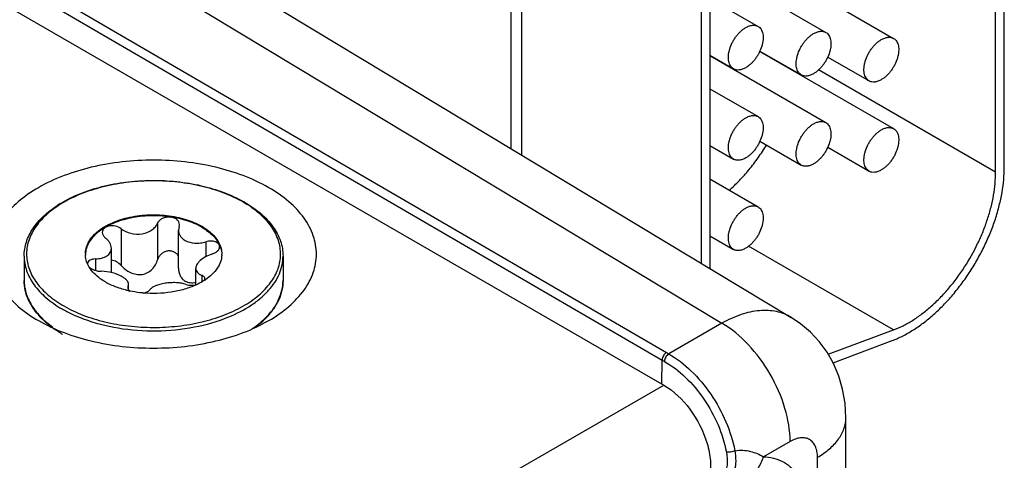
# Model space of a CAD drawing. Header units: inches. Extents: x 0 to 34, y 0 to 22.
# Tile 42 of 111: x 5.2 to 5.801, y 17.585 to 17.854. Entities that reach past the tile are written whole.
import ezdxf

# ---------------------------------------------------------------- set-up
doc = ezdxf.new("R2010")
doc.units = ezdxf.units.IN
doc.header["$LTSCALE"] = 1.87
doc.header["$MEASUREMENT"] = 0
doc.layers.get('0').update_dxf_attribs({"linetype": 'CONTINUOUS'})
doc.layers.add('02___PRT_ALL_AXES', color=7, linetype='CONTINUOUS')

msp = doc.modelspace()

# ---------------------------------------------------------------- linework, layer by layer
at = {"color": 7, "linetype": 'CONTINUOUS'}
for p, q in [((3.79081, 18.67207), (5.5934, 17.63128)), ((4.13582, 18.50105), (5.59501, 17.65105)), ((4.13319, 18.4965), (5.59237, 17.64651)), ((5.80123, 17.76427), (5.80123, 18.04962)), ((5.79592, 17.7612), (5.79592, 18.04656)), ((5.13103, 17.99832), (5.6712, 17.67258)), ((5.0894, 17.99438), (5.62894, 17.66902)), ((5.50684, 17.7717), (5.50684, 17.99372)), ((5.50025, 17.77567), (5.50025, 17.98454)), ((5.62144, 17.93189), (5.62144, 17.70258)), ((5.61614, 17.92883), (5.61614, 17.70578)), ((5.62144, 17.88752), (5.69232, 17.8466)), ((5.652, 17.89009), (5.73368, 17.84293)), ((5.62144, 17.86731), (5.65095, 17.85027)), ((5.652, 17.83498), (5.73368, 17.78782)), ((5.65209, 17.83519), (5.67732, 17.82062)), ((5.62144, 17.83267), (5.63595, 17.82429)), ((5.62144, 17.83241), (5.69232, 17.79149)), ((5.69345, 17.83152), (5.71868, 17.81695)), ((5.79592, 17.7612), (5.6878, 17.82363)), ((5.62144, 17.8122), (5.65095, 17.79516)), ((5.65209, 17.78008), (5.67732, 17.76551)), ((5.62144, 17.77756), (5.63595, 17.76918)), ((5.69345, 17.77641), (5.71868, 17.76184)), ((5.62144, 17.75709), (5.65095, 17.74005)), ((5.26222, 17.72673), (5.26222, 17.70435)), ((5.28457, 17.73019), (5.28457, 17.70781)), ((5.29768, 17.72816), (5.29731, 17.72592)), ((5.29731, 17.70268), (5.29731, 17.72592)), ((5.29768, 17.72816), (5.29787, 17.72928)), ((5.62144, 17.72245), (5.63595, 17.71407)), ((5.25633, 17.69992), (5.25633, 17.71469)), ((5.31404, 17.71872), (5.31404, 17.70964)), ((5.73368, 17.66496), (5.64513, 17.71609)), ((5.24664, 17.70829), (5.24664, 17.70123)), ((5.24287, 17.70314), (5.24171, 17.70535)), ((5.30785, 17.69243), (5.30785, 17.70252)), ((5.31156, 17.69824), (5.31156, 17.69433)), ((5.31318, 17.69526), (5.31342, 17.69616)), ((5.26651, 17.69127), (5.26632, 17.69058)), ((5.26651, 17.69127), (5.26688, 17.69266)), ((5.26651, 17.69127), (5.26651, 17.69)), ((5.26683, 17.68941), (5.26765, 17.68871)), ((5.26688, 17.68942), (5.26688, 17.69266)), ((5.21519, 17.67094), (5.22033, 17.66676)), ((5.62894, 17.66902), (5.59643, 17.65025)), ((5.69378, 17.65005), (5.73368, 17.66496)), ((5.69669, 17.64492), (5.73276, 17.6584)), ((5.59501, 17.65105), (5.59643, 17.65025)), ((5.59215, 17.632), (5.59237, 17.64651)), ((5.59237, 17.64651), (5.59382, 17.64569)), ((4.09256, 16.76471), (5.5934, 17.63128)), ((5.70452, 15.93692), (5.70452, 17.61127)), ((5.67052, 17.5968), (5.65427, 17.58742)), ((5.68722, 15.95534), (5.68722, 17.58716))]:
    msp.add_line(p, q, dxfattribs=at)
msp.add_lwpolyline([(5.70452, 17.61127), (5.70403, 17.62014), (5.70258, 17.62866), (5.70022, 17.63675), (5.69702, 17.64433), (5.69303, 17.65137), (5.68832, 17.65781), (5.68293, 17.66361), (5.67691, 17.66872), (5.6712, 17.67258)], dxfattribs=at)
for centre, radius, start, end in [((5.30063, 17.68002), 0.07254, 59.52563, 59.99895), ((5.30022, 17.6781), 0.07485, 59.99898, 60.46389), ((5.26156, 17.68213), 0.07015, 121.19974, 122.87612), ((5.26273, 17.68143), 0.07091, 120.11089, 121.8355), ((5.25436, 17.7112), 0.0139, 180.00434, 182.46404), ((5.30984, 17.7112), 0.01389, 357.5183, 0.00342), ((5.2438, 17.70536), 0.00201, 178.53931, 179.99593), ((5.29402, 17.72477), 0.03523, 303.02585, 304.06673), ((5.28085, 17.75046), 0.0632, 257.17636, 257.93979), ((5.23118, 17.69548), 0.0281, 193.92752, 195.55209), ((5.24815, 17.70599), 0.04841, 224.41047, 224.76894), ((5.24878, 17.70747), 0.04963, 224.95506, 227.39619), ((5.31475, 17.70816), 0.05058, 312.06022, 315.04315), ((5.26347, 17.7262), 0.07383, 239.49806, 239.99897)]:
    msp.add_arc(centre, radius, start, end, dxfattribs=at)
for points, knots in [([(5.64345, 17.84953), (5.64411, 17.84991), (5.64542, 17.85053), (5.64743, 17.85102), (5.64904, 17.85098), (5.65018, 17.85066), (5.65071, 17.85042), (5.65095, 17.85027)], [0, 0, 0, 0, 0.289326, 0.548705, 0.78167, 0.891839, 1, 1, 1, 1]), ([(5.63595, 17.82429), (5.63558, 17.82451), (5.63488, 17.82504), (5.63404, 17.82611), (5.63341, 17.82741), (5.633, 17.82893), (5.63282, 17.83061), (5.63286, 17.83243), (5.63314, 17.83436), (5.63381, 17.83705), (5.63488, 17.83972), (5.6363, 17.84226), (5.63753, 17.84407), (5.63888, 17.84574), (5.64033, 17.84723), (5.64184, 17.8485), (5.64291, 17.84922), (5.64345, 17.84953)], [0, 0, 0, 0, 0.04282, 0.08741, 0.135196, 0.187114, 0.243566, 0.304532, 0.36964, 0.438255, 0.58247, 0.656229, 0.729617, 0.801598, 0.871247, 0.937677, 1, 1, 1, 1]), ([(5.65095, 17.85027), (5.65132, 17.85006), (5.65202, 17.84952), (5.65287, 17.84846), (5.6535, 17.84715), (5.65391, 17.84564), (5.65409, 17.84396), (5.65404, 17.84213), (5.65377, 17.84021), (5.6531, 17.83751), (5.65202, 17.83485), (5.6506, 17.83231), (5.64938, 17.8305), (5.64803, 17.82883), (5.64658, 17.82734), (5.64506, 17.82606), (5.64399, 17.82535), (5.64345, 17.82504)], [0, 0, 0, 0, 0.04282, 0.08741, 0.135196, 0.187114, 0.243566, 0.304532, 0.36964, 0.438255, 0.58247, 0.656229, 0.729617, 0.801598, 0.871247, 0.937677, 1, 1, 1, 1]), ([(5.67732, 17.82062), (5.67695, 17.82084), (5.67625, 17.82137), (5.6754, 17.82244), (5.67477, 17.82374), (5.67437, 17.82525), (5.67418, 17.82694), (5.67423, 17.82876), (5.6745, 17.83069), (5.67517, 17.83338), (5.67625, 17.83605), (5.67767, 17.83859), (5.67889, 17.8404), (5.68024, 17.84207), (5.68169, 17.84356), (5.68321, 17.84483), (5.68428, 17.84555), (5.68482, 17.84586)], [0, 0, 0, 0, 0.04282, 0.08741, 0.135196, 0.187114, 0.243566, 0.304532, 0.36964, 0.438255, 0.58247, 0.656229, 0.729617, 0.801598, 0.871247, 0.937677, 1, 1, 1, 1]), ([(5.68482, 17.84586), (5.68548, 17.84624), (5.68679, 17.84686), (5.6888, 17.84735), (5.6904, 17.84731), (5.69155, 17.84699), (5.69207, 17.84674), (5.69232, 17.8466)], [0, 0, 0, 0, 0.289326, 0.548705, 0.78167, 0.891839, 1, 1, 1, 1]), ([(5.69232, 17.8466), (5.69269, 17.84639), (5.69339, 17.84585), (5.69423, 17.84478), (5.69486, 17.84348), (5.69527, 17.84197), (5.69545, 17.84029), (5.69541, 17.83846), (5.69513, 17.83653), (5.69447, 17.83384), (5.69339, 17.83117), (5.69197, 17.82864), (5.69074, 17.82682), (5.68939, 17.82516), (5.68794, 17.82367), (5.68643, 17.82239), (5.68536, 17.82168), (5.68482, 17.82136)], [0, 0, 0, 0, 0.04282, 0.08741, 0.135196, 0.187114, 0.243566, 0.304532, 0.36964, 0.438255, 0.58247, 0.656229, 0.729617, 0.801598, 0.871247, 0.937677, 1, 1, 1, 1]), ([(5.71868, 17.81695), (5.71831, 17.81716), (5.71761, 17.8177), (5.71677, 17.81877), (5.71614, 17.82007), (5.71573, 17.82158), (5.71555, 17.82327), (5.7156, 17.82509), (5.71587, 17.82702), (5.71654, 17.82971), (5.71761, 17.83238), (5.71903, 17.83491), (5.72026, 17.83673), (5.72161, 17.8384), (5.72306, 17.83988), (5.72458, 17.84116), (5.72565, 17.84188), (5.72618, 17.84219)], [0, 0, 0, 0, 0.04282, 0.08741, 0.135196, 0.187114, 0.243566, 0.304532, 0.36964, 0.438255, 0.58247, 0.656229, 0.729617, 0.801598, 0.871247, 0.937677, 1, 1, 1, 1]), ([(5.72618, 17.84219), (5.72684, 17.84257), (5.72815, 17.84319), (5.73016, 17.84368), (5.73177, 17.84363), (5.73292, 17.84332), (5.73344, 17.84307), (5.73368, 17.84293)], [0, 0, 0, 0, 0.289326, 0.548705, 0.78167, 0.891839, 1, 1, 1, 1]), ([(5.73368, 17.84293), (5.73405, 17.84272), (5.73476, 17.84218), (5.7356, 17.84111), (5.73623, 17.83981), (5.73664, 17.8383), (5.73682, 17.83661), (5.73677, 17.83479), (5.7365, 17.83286), (5.73583, 17.83017), (5.73475, 17.8275), (5.73333, 17.82496), (5.73211, 17.82315), (5.73076, 17.82148), (5.72931, 17.81999), (5.72779, 17.81872), (5.72672, 17.818), (5.72618, 17.81769)], [0, 0, 0, 0, 0.04282, 0.08741, 0.135196, 0.187114, 0.243566, 0.304532, 0.36964, 0.438255, 0.58247, 0.656229, 0.729617, 0.801598, 0.871247, 0.937677, 1, 1, 1, 1]), ([(5.64345, 17.82504), (5.64279, 17.82466), (5.64148, 17.82403), (5.63947, 17.82355), (5.63787, 17.82359), (5.63672, 17.82391), (5.6362, 17.82415), (5.63595, 17.82429)], [0, 0, 0, 0, 0.289326, 0.548705, 0.78167, 0.891839, 1, 1, 1, 1]), ([(5.68482, 17.82136), (5.68416, 17.82098), (5.68285, 17.82036), (5.68084, 17.81987), (5.67923, 17.81992), (5.67809, 17.82024), (5.67756, 17.82048), (5.67732, 17.82062)], [0, 0, 0, 0, 0.289326, 0.548705, 0.78167, 0.891839, 1, 1, 1, 1]), ([(5.72618, 17.81769), (5.72553, 17.81731), (5.72422, 17.81669), (5.72221, 17.8162), (5.7206, 17.81625), (5.71945, 17.81656), (5.71893, 17.81681), (5.71868, 17.81695)], [0, 0, 0, 0, 0.289326, 0.548705, 0.78167, 0.891839, 1, 1, 1, 1]), ([(5.63595, 17.76918), (5.63558, 17.7694), (5.63488, 17.76993), (5.63404, 17.771), (5.63341, 17.7723), (5.633, 17.77381), (5.63282, 17.7755), (5.63286, 17.77732), (5.63314, 17.77925), (5.63381, 17.78194), (5.63488, 17.78461), (5.6363, 17.78715), (5.63753, 17.78896), (5.63888, 17.79063), (5.64033, 17.79212), (5.64184, 17.79339), (5.64291, 17.79411), (5.64345, 17.79442)], [0, 0, 0, 0, 0.04282, 0.08741, 0.135196, 0.187114, 0.243566, 0.304532, 0.36964, 0.438255, 0.58247, 0.656229, 0.729617, 0.801598, 0.871247, 0.937677, 1, 1, 1, 1]), ([(5.64345, 17.79442), (5.64411, 17.7948), (5.64542, 17.79542), (5.64743, 17.79591), (5.64904, 17.79587), (5.65018, 17.79555), (5.65071, 17.7953), (5.65095, 17.79516)], [0, 0, 0, 0, 0.289326, 0.548705, 0.78167, 0.891839, 1, 1, 1, 1]), ([(5.65095, 17.79516), (5.65132, 17.79495), (5.65202, 17.79441), (5.65287, 17.79334), (5.6535, 17.79204), (5.65391, 17.79053), (5.65409, 17.78885), (5.65404, 17.78702), (5.65377, 17.78509), (5.6531, 17.7824), (5.65202, 17.77973), (5.6506, 17.7772), (5.64938, 17.77538), (5.64803, 17.77372), (5.64658, 17.77223), (5.64506, 17.77095), (5.64399, 17.77024), (5.64345, 17.76992)], [0, 0, 0, 0, 0.04282, 0.08741, 0.135196, 0.187114, 0.243566, 0.304532, 0.36964, 0.438255, 0.58247, 0.656229, 0.729617, 0.801598, 0.871247, 0.937677, 1, 1, 1, 1]), ([(5.68482, 17.79075), (5.68548, 17.79113), (5.68679, 17.79175), (5.6888, 17.79224), (5.6904, 17.79219), (5.69155, 17.79188), (5.69207, 17.79163), (5.69232, 17.79149)], [0, 0, 0, 0, 0.289326, 0.548705, 0.78167, 0.891839, 1, 1, 1, 1]), ([(5.69232, 17.79149), (5.69269, 17.79128), (5.69339, 17.79074), (5.69423, 17.78967), (5.69486, 17.78837), (5.69527, 17.78686), (5.69545, 17.78517), (5.69541, 17.78335), (5.69513, 17.78142), (5.69447, 17.77873), (5.69339, 17.77606), (5.69197, 17.77352), (5.69074, 17.77171), (5.68939, 17.77004), (5.68794, 17.76855), (5.68643, 17.76728), (5.68536, 17.76656), (5.68482, 17.76625)], [0, 0, 0, 0, 0.04282, 0.08741, 0.135196, 0.187114, 0.243566, 0.304532, 0.36964, 0.438255, 0.58247, 0.656229, 0.729617, 0.801598, 0.871247, 0.937677, 1, 1, 1, 1]), ([(5.67732, 17.76551), (5.67695, 17.76572), (5.67625, 17.76626), (5.6754, 17.76733), (5.67477, 17.76863), (5.67437, 17.77014), (5.67418, 17.77183), (5.67423, 17.77365), (5.6745, 17.77558), (5.67517, 17.77827), (5.67625, 17.78094), (5.67767, 17.78347), (5.67889, 17.78529), (5.68024, 17.78696), (5.68169, 17.78844), (5.68321, 17.78972), (5.68428, 17.79044), (5.68482, 17.79075)], [0, 0, 0, 0, 0.04282, 0.08741, 0.135196, 0.187114, 0.243566, 0.304532, 0.36964, 0.438255, 0.58247, 0.656229, 0.729617, 0.801598, 0.871247, 0.937677, 1, 1, 1, 1]), ([(5.71868, 17.76184), (5.71831, 17.76205), (5.71761, 17.76259), (5.71677, 17.76366), (5.71614, 17.76496), (5.71573, 17.76647), (5.71555, 17.76815), (5.7156, 17.76998), (5.71587, 17.7719), (5.71654, 17.7746), (5.71761, 17.77726), (5.71903, 17.7798), (5.72026, 17.78162), (5.72161, 17.78328), (5.72306, 17.78477), (5.72458, 17.78605), (5.72565, 17.78676), (5.72618, 17.78708)], [0, 0, 0, 0, 0.04282, 0.08741, 0.135196, 0.187114, 0.243566, 0.304532, 0.36964, 0.438255, 0.58247, 0.656229, 0.729617, 0.801598, 0.871247, 0.937677, 1, 1, 1, 1]), ([(5.72618, 17.78708), (5.72684, 17.78745), (5.72815, 17.78808), (5.73016, 17.78857), (5.73177, 17.78852), (5.73292, 17.7882), (5.73344, 17.78796), (5.73368, 17.78782)], [0, 0, 0, 0, 0.289326, 0.548705, 0.78167, 0.891839, 1, 1, 1, 1]), ([(5.73368, 17.78782), (5.73405, 17.7876), (5.73476, 17.78707), (5.7356, 17.786), (5.73623, 17.7847), (5.73664, 17.78319), (5.73682, 17.7815), (5.73677, 17.77968), (5.7365, 17.77775), (5.73583, 17.77506), (5.73475, 17.77239), (5.73333, 17.76985), (5.73211, 17.76804), (5.73076, 17.76637), (5.72931, 17.76488), (5.72779, 17.76361), (5.72672, 17.76289), (5.72618, 17.76258)], [0, 0, 0, 0, 0.04282, 0.08741, 0.135196, 0.187114, 0.243566, 0.304532, 0.36964, 0.438255, 0.58247, 0.656229, 0.729617, 0.801598, 0.871247, 0.937677, 1, 1, 1, 1]), ([(5.63335, 17.75019), (5.6355, 17.75209), (5.63971, 17.75614), (5.64561, 17.76279), (5.65112, 17.77002), (5.65446, 17.77514), (5.65605, 17.77777)], [0, 0, 0, 0, 0.240177, 0.488476, 0.742583, 1, 1, 1, 1]), ([(5.35236, 17.75177), (5.34239, 17.75753), (5.31919, 17.76593), (5.2821, 17.76996), (5.24499, 17.76593), (5.217, 17.75581), (5.19955, 17.7438), (5.1901, 17.73386), (5.18412, 17.72287), (5.18204, 17.7112), (5.18412, 17.69953), (5.1901, 17.68853), (5.19955, 17.67859), (5.20746, 17.67314), (5.21183, 17.67062)], [0, 0, 0, 0, 0.138255, 0.291392, 0.444536, 0.582782, 0.643236, 0.697318, 0.745962, 0.791392, 0.836824, 0.88546, 0.939558, 1, 1, 1, 1]), ([(5.64345, 17.76992), (5.64279, 17.76954), (5.64148, 17.76892), (5.63947, 17.76843), (5.63787, 17.76848), (5.63672, 17.7688), (5.6362, 17.76904), (5.63595, 17.76918)], [0, 0, 0, 0, 0.289326, 0.548705, 0.78167, 0.891839, 1, 1, 1, 1]), ([(5.68482, 17.76625), (5.68416, 17.76587), (5.68285, 17.76525), (5.68084, 17.76476), (5.67923, 17.76481), (5.67809, 17.76512), (5.67756, 17.76537), (5.67732, 17.76551)], [0, 0, 0, 0, 0.289326, 0.548705, 0.78167, 0.891839, 1, 1, 1, 1]), ([(5.72618, 17.76258), (5.72553, 17.7622), (5.72422, 17.76158), (5.72221, 17.76109), (5.7206, 17.76113), (5.71945, 17.76145), (5.71893, 17.7617), (5.71868, 17.76184)], [0, 0, 0, 0, 0.289326, 0.548705, 0.78167, 0.891839, 1, 1, 1, 1]), ([(5.73276, 17.6584), (5.73491, 17.6592), (5.73925, 17.66112), (5.7456, 17.66473), (5.75192, 17.66912), (5.75813, 17.67423), (5.76416, 17.68), (5.76994, 17.68638), (5.7754, 17.69327), (5.78048, 17.7006), (5.78511, 17.70829), (5.78924, 17.71623), (5.79283, 17.72435), (5.79583, 17.73254), (5.7982, 17.74071), (5.79993, 17.74876), (5.80098, 17.7566), (5.80123, 17.76175), (5.80123, 17.76427)], [0, 0, 0, 0, 0.052011, 0.107177, 0.165268, 0.226024, 0.289128, 0.354159, 0.42065, 0.488094, 0.555968, 0.623735, 0.690861, 0.756822, 0.821124, 0.883348, 0.943107, 1, 1, 1, 1]), ([(5.73368, 17.66496), (5.73564, 17.66569), (5.73958, 17.66744), (5.74536, 17.67072), (5.7511, 17.67471), (5.75675, 17.67935), (5.76223, 17.6846), (5.7693, 17.6924), (5.7773, 17.70323), (5.78393, 17.71505), (5.78829, 17.72492), (5.79102, 17.73237), (5.79318, 17.73979), (5.79474, 17.74711), (5.7957, 17.75424), (5.79592, 17.75892), (5.79592, 17.7612)], [0, 0, 0, 0, 0.052029, 0.107196, 0.165286, 0.226054, 0.289169, 0.354209, 0.488091, 0.623683, 0.690817, 0.75679, 0.821104, 0.883327, 0.943087, 1, 1, 1, 1]), ([(5.22522, 17.74213), (5.22898, 17.74441), (5.23725, 17.74844), (5.25077, 17.75277), (5.26547, 17.75549), (5.28079, 17.75651), (5.29616, 17.75578), (5.311, 17.75335), (5.32476, 17.74928), (5.33323, 17.74542), (5.33711, 17.74322)], [0, 0, 0, 0, 0.113475, 0.235983, 0.36515, 0.497951, 0.63104, 0.761046, 0.884863, 1, 1, 1, 1]), ([(5.3369, 17.74284), (5.33315, 17.74501), (5.32493, 17.74883), (5.31155, 17.7529), (5.29707, 17.7554), (5.28202, 17.75623), (5.26697, 17.75538), (5.25249, 17.75286), (5.23911, 17.74878), (5.23091, 17.74494), (5.22716, 17.74277)], [0, 0, 0, 0, 0.11413, 0.237294, 0.366956, 0.500012, 0.633076, 0.762749, 0.885903, 1, 1, 1, 1]), ([(5.35236, 17.67062), (5.35672, 17.67314), (5.36463, 17.67859), (5.37409, 17.68852), (5.38007, 17.69952), (5.38214, 17.71119), (5.38007, 17.72286), (5.37409, 17.73386), (5.36464, 17.7438), (5.35672, 17.74925), (5.35236, 17.75177)], [0, 0, 0, 0, 0.144902, 0.274532, 0.391127, 0.500014, 0.608905, 0.725473, 0.855134, 1, 1, 1, 1]), ([(5.33764, 17.74291), (5.34113, 17.7409), (5.34748, 17.73652), (5.35509, 17.7285), (5.3592, 17.7209), (5.36081, 17.71466), (5.36108, 17.71154), (5.36108, 17.70999)], [0, 0, 0, 0, 0.28628, 0.544217, 0.778542, 0.890158, 1, 1, 1, 1]), ([(5.20311, 17.70999), (5.20311, 17.71287), (5.20408, 17.71883), (5.20825, 17.72719), (5.21485, 17.73481), (5.22042, 17.73906), (5.22348, 17.74104)], [0, 0, 0, 0, 0.223819, 0.459661, 0.716732, 1, 1, 1, 1]), ([(5.22533, 17.74167), (5.22213, 17.73968), (5.21634, 17.73541), (5.20953, 17.7277), (5.20534, 17.71924), (5.2041, 17.71034), (5.20592, 17.70149), (5.21064, 17.69316), (5.21791, 17.68562), (5.22396, 17.68147), (5.22729, 17.67955)], [0, 0, 0, 0, 0.142944, 0.271047, 0.38689, 0.495947, 0.605736, 0.723531, 0.85427, 1, 1, 1, 1]), ([(5.22729, 17.67955), (5.23102, 17.67739), (5.2392, 17.67358), (5.25251, 17.66953), (5.26692, 17.66702), (5.2819, 17.66616), (5.29688, 17.66698), (5.31132, 17.66944), (5.32468, 17.67346), (5.33646, 17.6789), (5.34624, 17.68557), (5.35367, 17.69328), (5.35841, 17.70181), (5.36012, 17.71087), (5.35863, 17.71995), (5.3541, 17.72853), (5.34686, 17.7363), (5.34078, 17.74056), (5.33742, 17.74254)], [0, 0, 0, 0, 0.066549, 0.138348, 0.213935, 0.291519, 0.369143, 0.444841, 0.516801, 0.583541, 0.644104, 0.698309, 0.747051, 0.792496, 0.837812, 0.886209, 0.939945, 1, 1, 1, 1]), ([(5.63595, 17.71407), (5.63558, 17.71428), (5.63488, 17.71482), (5.63404, 17.71589), (5.63341, 17.71719), (5.633, 17.7187), (5.63282, 17.72039), (5.63286, 17.72221), (5.63314, 17.72414), (5.63381, 17.72683), (5.63488, 17.7295), (5.6363, 17.73203), (5.63753, 17.73385), (5.63888, 17.73552), (5.64033, 17.73701), (5.64184, 17.73828), (5.64291, 17.739), (5.64345, 17.73931)], [0, 0, 0, 0, 0.04282, 0.08741, 0.135196, 0.187114, 0.243566, 0.304532, 0.36964, 0.438255, 0.58247, 0.656229, 0.729617, 0.801598, 0.871247, 0.937677, 1, 1, 1, 1]), ([(5.64345, 17.73931), (5.64411, 17.73969), (5.64542, 17.74031), (5.64743, 17.7408), (5.64904, 17.74075), (5.65018, 17.74044), (5.65071, 17.74019), (5.65095, 17.74005)], [0, 0, 0, 0, 0.289326, 0.548705, 0.78167, 0.891839, 1, 1, 1, 1]), ([(5.65095, 17.74005), (5.65132, 17.73984), (5.65202, 17.7393), (5.65287, 17.73823), (5.6535, 17.73693), (5.65391, 17.73542), (5.65409, 17.73373), (5.65404, 17.73191), (5.65377, 17.72998), (5.6531, 17.72729), (5.65202, 17.72462), (5.6506, 17.72209), (5.64938, 17.72027), (5.64803, 17.7186), (5.64658, 17.71711), (5.64506, 17.71584), (5.64399, 17.71512), (5.64345, 17.71481)], [0, 0, 0, 0, 0.04282, 0.08741, 0.135196, 0.187114, 0.243566, 0.304532, 0.36964, 0.438255, 0.58247, 0.656229, 0.729617, 0.801598, 0.871247, 0.937677, 1, 1, 1, 1]), ([(5.24046, 17.7112), (5.24046, 17.71238), (5.24078, 17.71481), (5.24217, 17.71832), (5.24443, 17.72165), (5.24869, 17.72592), (5.25594, 17.73033), (5.26637, 17.73382), (5.27807, 17.73546), (5.2901, 17.73513), (5.30147, 17.73285), (5.30845, 17.72997), (5.31153, 17.72819)], [0, 0, 0, 0, 0.042862, 0.087493, 0.135329, 0.187294, 0.30456, 0.43823, 0.582575, 0.729729, 0.871319, 1, 1, 1, 1]), ([(5.31153, 17.72759), (5.30849, 17.72935), (5.30159, 17.73221), (5.29036, 17.73449), (5.27845, 17.73487), (5.26684, 17.73331), (5.25644, 17.72995), (5.24915, 17.72565), (5.24481, 17.72148), (5.24245, 17.71822), (5.24094, 17.71477), (5.24052, 17.71237), (5.24047, 17.71119)], [0, 0, 0, 0, 0.128163, 0.269121, 0.415736, 0.559844, 0.693722, 0.811637, 0.86401, 0.912225, 0.957112, 1, 1, 1, 1]), ([(5.29787, 17.72928), (5.29787, 17.72985), (5.29754, 17.73105), (5.29622, 17.73249), (5.29431, 17.73346), (5.29202, 17.7339), (5.28964, 17.73376), (5.28742, 17.73307), (5.28562, 17.73189), (5.28481, 17.73077), (5.28457, 17.73019)], [0, 0, 0, 0, 0.10112, 0.212092, 0.338575, 0.477847, 0.62183, 0.760946, 0.887713, 1, 1, 1, 1]), ([(5.26222, 17.72673), (5.26121, 17.72748), (5.25878, 17.72847), (5.25556, 17.72855), (5.25324, 17.72784), (5.25188, 17.72699), (5.25098, 17.72584), (5.25077, 17.72493), (5.25077, 17.72449)], [0, 0, 0, 0, 0.275206, 0.558246, 0.687648, 0.802874, 0.904766, 1, 1, 1, 1]), ([(5.26222, 17.72673), (5.26399, 17.72543), (5.2682, 17.72356), (5.27393, 17.72323), (5.27826, 17.72437), (5.28105, 17.72582), (5.28323, 17.72777), (5.28423, 17.72937), (5.28457, 17.73019)], [0, 0, 0, 0, 0.25814, 0.528489, 0.659041, 0.781895, 0.89544, 1, 1, 1, 1]), ([(5.29731, 17.72592), (5.29731, 17.7253), (5.29749, 17.72405), (5.29828, 17.72229), (5.29957, 17.72075), (5.30068, 17.71994), (5.30129, 17.71959)], [0, 0, 0, 0, 0.237077, 0.477975, 0.73038, 1, 1, 1, 1]), ([(5.31153, 17.72819), (5.31292, 17.72739), (5.3155, 17.72568), (5.31882, 17.7227), (5.32136, 17.71945), (5.32252, 17.71708), (5.32293, 17.71589)], [0, 0, 0, 0, 0.281445, 0.540726, 0.779019, 1, 1, 1, 1]), ([(5.31153, 17.72759), (5.31287, 17.72682), (5.31537, 17.72517), (5.3195, 17.72153), (5.32183, 17.71817), (5.32274, 17.71581)], [0, 0, 0, 0, 0.280914, 0.540607, 1, 1, 1, 1]), ([(5.25077, 17.72449), (5.25077, 17.7239), (5.25118, 17.7226), (5.25208, 17.72163), (5.25262, 17.72119)], [0, 0, 0, 0, 0.461213, 1, 1, 1, 1]), ([(5.25633, 17.71469), (5.25633, 17.71586), (5.25572, 17.7177), (5.25421, 17.71976), (5.25319, 17.72073), (5.25262, 17.72119)], [0, 0, 0, 0, 0.454627, 0.715995, 1, 1, 1, 1]), ([(5.30129, 17.71959), (5.30307, 17.71857), (5.30632, 17.7178), (5.31066, 17.71795), (5.31292, 17.7184), (5.31404, 17.71872)], [0, 0, 0, 0, 0.472231, 0.733478, 1, 1, 1, 1]), ([(5.3224, 17.71573), (5.3224, 17.71604), (5.32228, 17.71668), (5.32173, 17.71752), (5.32087, 17.71822), (5.31933, 17.71893), (5.31696, 17.71927), (5.31501, 17.71899), (5.31404, 17.71872)], [0, 0, 0, 0, 0.092465, 0.189263, 0.296801, 0.417872, 0.695787, 1, 1, 1, 1]), ([(5.24664, 17.70829), (5.24794, 17.70832), (5.24984, 17.70854), (5.25215, 17.70929), (5.25361, 17.71003), (5.2548, 17.71096), (5.25568, 17.71207), (5.25622, 17.71334), (5.25633, 17.71424), (5.25633, 17.71469)], [0, 0, 0, 0, 0.303889, 0.440907, 0.566879, 0.682628, 0.790649, 0.894905, 1, 1, 1, 1]), ([(5.29736, 17.70975), (5.2971, 17.71032), (5.29636, 17.71142), (5.29471, 17.71259), (5.29268, 17.71319), (5.29052, 17.71314), (5.28844, 17.71247), (5.28666, 17.71128), (5.28532, 17.70969), (5.28475, 17.70844), (5.28457, 17.70781)], [0, 0, 0, 0, 0.115299, 0.235533, 0.362212, 0.493441, 0.625276, 0.754297, 0.879052, 1, 1, 1, 1]), ([(5.31755, 17.71114), (5.31822, 17.71136), (5.31946, 17.71188), (5.32103, 17.71296), (5.3221, 17.71425), (5.3224, 17.71526), (5.3224, 17.71573)], [0, 0, 0, 0, 0.299009, 0.569921, 0.802329, 1, 1, 1, 1]), ([(5.32274, 17.71581), (5.32288, 17.71544), (5.32339, 17.71394), (5.32366, 17.71237), (5.32371, 17.71119)], [0, 0, 0, 0, 0.255176, 1, 1, 1, 1]), ([(5.32293, 17.71589), (5.32306, 17.7155), (5.32352, 17.71398), (5.32373, 17.71238), (5.32373, 17.7112)], [0, 0, 0, 0, 0.254496, 1, 1, 1, 1]), ([(5.64345, 17.71481), (5.64279, 17.71443), (5.64148, 17.71381), (5.63947, 17.71332), (5.63787, 17.71337), (5.63672, 17.71368), (5.6362, 17.71393), (5.63595, 17.71407)], [0, 0, 0, 0, 0.289326, 0.548705, 0.78167, 0.891839, 1, 1, 1, 1]), ([(5.20311, 17.70999), (5.20311, 17.70849), (5.20337, 17.70547), (5.20494, 17.6994), (5.20897, 17.69197), (5.21649, 17.68408), (5.22278, 17.67974), (5.22624, 17.67774)], [0, 0, 0, 0, 0.108198, 0.218425, 0.451449, 0.71048, 1, 1, 1, 1]), ([(5.24171, 17.70535), (5.24152, 17.70578), (5.24088, 17.70746), (5.24053, 17.70926), (5.24047, 17.7106)], [0, 0, 0, 0, 0.256486, 1, 1, 1, 1]), ([(5.24664, 17.70829), (5.24599, 17.70827), (5.24479, 17.70813), (5.24322, 17.70756), (5.2421, 17.70665), (5.2418, 17.7058), (5.24179, 17.70541)], [0, 0, 0, 0, 0.31576, 0.586572, 0.808464, 1, 1, 1, 1]), ([(5.26222, 17.70435), (5.26147, 17.7052), (5.25966, 17.70664), (5.25745, 17.70738), (5.25633, 17.7075)], [0, 0, 0, 0, 0.501408, 1, 1, 1, 1]), ([(5.26222, 17.70435), (5.26302, 17.70345), (5.2648, 17.70179), (5.26792, 17.69986), (5.27141, 17.6987), (5.27508, 17.69862), (5.27849, 17.69978), (5.28129, 17.70191), (5.28336, 17.70465), (5.28425, 17.70674), (5.28457, 17.70781)], [0, 0, 0, 0, 0.127589, 0.256911, 0.386203, 0.513804, 0.638942, 0.761628, 0.881925, 1, 1, 1, 1]), ([(5.31755, 17.71114), (5.31621, 17.71072), (5.31374, 17.70968), (5.31104, 17.70786), (5.30941, 17.7062), (5.30832, 17.70467), (5.30785, 17.70335), (5.30785, 17.70252)], [0, 0, 0, 0, 0.30836, 0.58605, 0.708368, 0.817806, 1, 1, 1, 1]), ([(5.32371, 17.71059), (5.32366, 17.70922), (5.3231, 17.70638), (5.32105, 17.70238), (5.31788, 17.69868), (5.31522, 17.69658), (5.31376, 17.69559)], [0, 0, 0, 0, 0.222129, 0.457853, 0.715692, 1, 1, 1, 1]), ([(5.32793, 17.67285), (5.33276, 17.67484), (5.33959, 17.67833), (5.34749, 17.68423), (5.35372, 17.69023), (5.35836, 17.6971), (5.36069, 17.70449), (5.36108, 17.70818), (5.36108, 17.70999)], [0, 0, 0, 0, 0.297773, 0.433747, 0.560827, 0.790329, 0.896585, 1, 1, 1, 1]), ([(5.25265, 17.6942), (5.2516, 17.69481), (5.24786, 17.6972), (5.24456, 17.7004), (5.24287, 17.70314)], [0, 0, 0, 0, 0.274783, 1, 1, 1, 1]), ([(5.24295, 17.70315), (5.24337, 17.70277), (5.24438, 17.70207), (5.24677, 17.70106), (5.24879, 17.70073), (5.25015, 17.70072)], [0, 0, 0, 0, 0.221394, 0.472262, 1, 1, 1, 1]), ([(5.29731, 17.70268), (5.29731, 17.70188), (5.29746, 17.7003), (5.29819, 17.69807), (5.29945, 17.69613), (5.30064, 17.69515), (5.30129, 17.69478)], [0, 0, 0, 0, 0.25839, 0.510102, 0.756055, 1, 1, 1, 1]), ([(5.30785, 17.70252), (5.30785, 17.70208), (5.30802, 17.70117), (5.30881, 17.69996), (5.31002, 17.69896), (5.31102, 17.69847), (5.31156, 17.69824)], [0, 0, 0, 0, 0.220069, 0.448317, 0.704912, 1, 1, 1, 1]), ([(5.21357, 17.67211), (5.21194, 17.67378), (5.209, 17.67726), (5.20564, 17.683), (5.20358, 17.68902), (5.20311, 17.69315), (5.20311, 17.69518)], [0, 0, 0, 0, 0.270066, 0.52365, 0.765065, 1, 1, 1, 1]), ([(5.20311, 17.69518), (5.20311, 17.69464), (5.20317, 17.69247), (5.20351, 17.6903), (5.20391, 17.68872)], [0, 0, 0, 0, 0.248676, 1, 1, 1, 1]), ([(5.2629, 17.69742), (5.26202, 17.69793), (5.26008, 17.69884), (5.25586, 17.70021), (5.25244, 17.7007), (5.25015, 17.70072)], [0, 0, 0, 0, 0.229654, 0.482043, 1, 1, 1, 1]), ([(5.26688, 17.69266), (5.26688, 17.69307), (5.26666, 17.69397), (5.26583, 17.69521), (5.26454, 17.69639), (5.26349, 17.69708), (5.2629, 17.69742)], [0, 0, 0, 0, 0.19148, 0.414865, 0.683615, 1, 1, 1, 1]), ([(5.30129, 17.69478), (5.30223, 17.69424), (5.30445, 17.69358), (5.30671, 17.69375), (5.30785, 17.69396)], [0, 0, 0, 0, 0.482323, 1, 1, 1, 1]), ([(5.31322, 17.69523), (5.31283, 17.69498), (5.31117, 17.69395), (5.30944, 17.69304), (5.3081, 17.69243)], [0, 0, 0, 0, 0.242278, 1, 1, 1, 1]), ([(5.31342, 17.69616), (5.31342, 17.69637), (5.31333, 17.69681), (5.31294, 17.69739), (5.31233, 17.69788), (5.31184, 17.69813), (5.31156, 17.69824)], [0, 0, 0, 0, 0.21236, 0.439704, 0.6997, 1, 1, 1, 1]), ([(5.35054, 17.67242), (5.35219, 17.67408), (5.35516, 17.67751), (5.35854, 17.6832), (5.36061, 17.68912), (5.36108, 17.69319), (5.36108, 17.69518)], [0, 0, 0, 0, 0.272985, 0.527266, 0.767449, 1, 1, 1, 1]), ([(5.36108, 17.69518), (5.36108, 17.69316), (5.36062, 17.68906), (5.35859, 17.68309), (5.35528, 17.67738), (5.35237, 17.67393), (5.35076, 17.67227)], [0, 0, 0, 0, 0.235123, 0.476635, 0.730167, 1, 1, 1, 1]), ([(5.26682, 17.68883), (5.26426, 17.68942), (5.25938, 17.69085), (5.25476, 17.69298), (5.25265, 17.6942)], [0, 0, 0, 0, 0.519531, 1, 1, 1, 1]), ([(5.26632, 17.69058), (5.26632, 17.69038), (5.26642, 17.68995), (5.26667, 17.68958), (5.26683, 17.68941)], [0, 0, 0, 0, 0.465548, 1, 1, 1, 1]), ([(5.3081, 17.69243), (5.30577, 17.69135), (5.30077, 17.68952), (5.29002, 17.68719), (5.2815, 17.68693), (5.27583, 17.68743)], [0, 0, 0, 0, 0.233577, 0.482612, 1, 1, 1, 1]), ([(5.27587, 17.68745), (5.27667, 17.68759), (5.27804, 17.68795), (5.27928, 17.68876), (5.27962, 17.68924)], [0, 0, 0, 0, 0.580341, 1, 1, 1, 1]), ([(5.30196, 17.6927), (5.30106, 17.69302), (5.29909, 17.6935), (5.29593, 17.69381), (5.29255, 17.69378), (5.28917, 17.69343), (5.28601, 17.69279), (5.28327, 17.69189), (5.2811, 17.69077), (5.27999, 17.68977), (5.27962, 17.68924)], [0, 0, 0, 0, 0.121421, 0.258147, 0.404004, 0.550989, 0.690324, 0.814252, 0.917772, 1, 1, 1, 1]), ([(5.30196, 17.6927), (5.30287, 17.69238), (5.30493, 17.69208), (5.30699, 17.69224), (5.30806, 17.69244)], [0, 0, 0, 0, 0.467109, 1, 1, 1, 1]), ([(5.20411, 17.68795), (5.20489, 17.68513), (5.20747, 17.67946), (5.2114, 17.67468), (5.21366, 17.67241)], [0, 0, 0, 0, 0.47692, 1, 1, 1, 1]), ([(5.27583, 17.68743), (5.27514, 17.68749), (5.27239, 17.68777), (5.26966, 17.68822), (5.26765, 17.68865)], [0, 0, 0, 0, 0.253059, 1, 1, 1, 1]), ([(5.22624, 17.67774), (5.22723, 17.67717), (5.23138, 17.6749), (5.23573, 17.67299), (5.2391, 17.67173)], [0, 0, 0, 0, 0.241273, 1, 1, 1, 1]), ([(5.6712, 17.67258), (5.66844, 17.67424), (5.66207, 17.67669), (5.65144, 17.67712), (5.64008, 17.67454), (5.63267, 17.67112), (5.62894, 17.66902)], [0, 0, 0, 0, 0.218036, 0.451281, 0.710449, 1, 1, 1, 1]), ([(5.21892, 17.66737), (5.21846, 17.66772), (5.21668, 17.66915), (5.21498, 17.67069), (5.21379, 17.6719)], [0, 0, 0, 0, 0.256007, 1, 1, 1, 1]), ([(5.2391, 17.67173), (5.246, 17.66915), (5.26081, 17.66539), (5.28378, 17.66374), (5.30661, 17.66595), (5.3212, 17.67008), (5.32793, 17.67285)], [0, 0, 0, 0, 0.244062, 0.502016, 0.758928, 1, 1, 1, 1]), ([(5.35076, 17.67227), (5.35021, 17.67169), (5.34785, 17.66939), (5.34528, 17.66731), (5.34325, 17.66586)], [0, 0, 0, 0, 0.241767, 1, 1, 1, 1]), ([(5.21183, 17.67062), (5.2218, 17.66486), (5.245, 17.65646), (5.28209, 17.65243), (5.31918, 17.65646), (5.34238, 17.66486), (5.35236, 17.67062)], [0, 0, 0, 0, 0.237229, 0.499996, 0.762777, 1, 1, 1, 1]), ([(5.22599, 17.66258), (5.22536, 17.66295), (5.22293, 17.66443), (5.22059, 17.66606), (5.21892, 17.66737)], [0, 0, 0, 0, 0.256481, 1, 1, 1, 1]), ([(5.34221, 17.6656), (5.34279, 17.66599), (5.34501, 17.66755), (5.34713, 17.66925), (5.34863, 17.67061)], [0, 0, 0, 0, 0.257243, 1, 1, 1, 1]), ([(5.67052, 17.5968), (5.67052, 17.60363), (5.66797, 17.61802), (5.65906, 17.63826), (5.64602, 17.65613), (5.63485, 17.66558), (5.62894, 17.66902)], [0, 0, 0, 0, 0.237083, 0.499719, 0.762507, 1, 1, 1, 1]), ([(5.59498, 17.65107), (5.59422, 17.65061), (5.593, 17.64918), (5.59238, 17.64741), (5.59237, 17.64651)], [0, 0, 0, 0, 0.49801, 1, 1, 1, 1]), ([(5.59643, 17.65025), (5.59566, 17.64979), (5.59445, 17.64836), (5.59383, 17.6466), (5.59382, 17.64569)], [0, 0, 0, 0, 0.49801, 1, 1, 1, 1]), ([(5.59643, 17.65025), (5.60138, 17.64746), (5.6109, 17.64005), (5.62268, 17.62586), (5.63179, 17.60929), (5.63563, 17.59722), (5.63678, 17.59119)], [0, 0, 0, 0, 0.231993, 0.487016, 0.748932, 1, 1, 1, 1]), ([(5.59382, 17.64569), (5.59845, 17.64309), (5.60737, 17.63614), (5.61842, 17.62286), (5.62695, 17.60734), (5.63053, 17.59604), (5.63161, 17.59038)], [0, 0, 0, 0, 0.23204, 0.48705, 0.748936, 1, 1, 1, 1]), ([(5.5934, 17.63128), (5.59966, 17.62766), (5.61066, 17.61672), (5.6193, 17.59984), (5.62224, 17.58548), (5.62201, 17.57596), (5.61934, 17.56805), (5.61567, 17.56431), (5.61365, 17.56314)], [0, 0, 0, 0, 0.269917, 0.561332, 0.695473, 0.81314, 0.912851, 1, 1, 1, 1]), ([(5.68722, 17.58716), (5.68982, 17.58866), (5.69452, 17.5919), (5.70013, 17.5978), (5.70369, 17.60433), (5.70452, 17.60902), (5.70452, 17.61127)], [0, 0, 0, 0, 0.289799, 0.549042, 0.782223, 1, 1, 1, 1]), ([(5.68722, 17.58716), (5.68722, 17.58836), (5.68704, 17.59064), (5.68612, 17.59376), (5.68457, 17.5963), (5.68241, 17.59811), (5.67976, 17.59907), (5.67679, 17.59915), (5.67362, 17.59838), (5.67156, 17.5974), (5.67052, 17.5968)], [0, 0, 0, 0, 0.144896, 0.274513, 0.391094, 0.499976, 0.608863, 0.72546, 0.855093, 1, 1, 1, 1]), ([(5.63161, 17.59038), (5.63211, 17.58775), (5.63241, 17.58383), (5.63146, 17.57897), (5.63019, 17.57597), (5.62832, 17.57357), (5.62592, 17.57189), (5.62307, 17.57104), (5.62107, 17.57104), (5.62005, 17.57116)], [0, 0, 0, 0, 0.303219, 0.436484, 0.557548, 0.669056, 0.775832, 0.884147, 1, 1, 1, 1]), ([(5.63678, 17.59119), (5.63715, 17.58909), (5.63752, 17.58504), (5.63684, 17.57931), (5.63493, 17.57448), (5.63274, 17.572), (5.63151, 17.5711)], [0, 0, 0, 0, 0.293289, 0.556778, 0.789884, 1, 1, 1, 1]), ([(5.63678, 17.59118), (5.63599, 17.59074), (5.63426, 17.59025), (5.63244, 17.59017), (5.63161, 17.59038)], [0, 0, 0, 0, 0.514046, 1, 1, 1, 1]), ([(5.65427, 17.58742), (5.65335, 17.58487), (5.65098, 17.5801), (5.64582, 17.57434), (5.63951, 17.57067), (5.63483, 17.5699), (5.63257, 17.56996)], [0, 0, 0, 0, 0.274995, 0.532293, 0.771812, 1, 1, 1, 1]), ([(5.63678, 17.59119), (5.63995, 17.59168), (5.64618, 17.59135), (5.65186, 17.58895), (5.65427, 17.58742)], [0, 0, 0, 0, 0.528866, 1, 1, 1, 1]), ([(5.65427, 17.58742), (5.6563, 17.58737), (5.66029, 17.58687), (5.66589, 17.58482), (5.67082, 17.58152), (5.67648, 17.57541), (5.68125, 17.56474), (5.68223, 17.55526), (5.68223, 17.55019)], [0, 0, 0, 0, 0.117378, 0.229953, 0.341607, 0.456375, 0.707257, 1, 1, 1, 1])]:
    msp.add_open_spline(points, degree=3, knots=knots, dxfattribs=at)
at = {"layer": '02___PRT_ALL_AXES', "color": 7, "linetype": 'CONTINUOUS'}
for p, q in [((5.20311, 17.70999), (5.20311, 17.69518)), ((5.36108, 17.70999), (5.36108, 17.69518))]:
    msp.add_line(p, q, dxfattribs=at)

doc.saveas('drawing.dxf')
